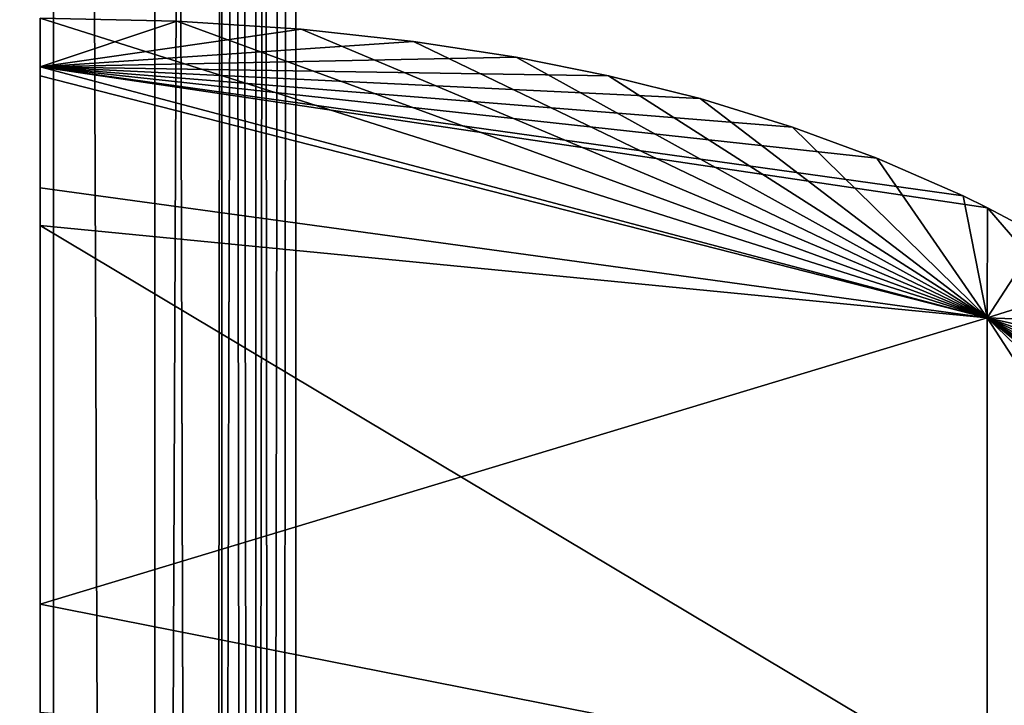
# Model space of a CAD drawing. Header units: millimetres. Extents: x -62 to 48, y -119 to 123.
# Tile 147 of 194: x 22.045 to 23.201, y 78.584 to 79.389. Entities that reach past the tile are written whole.
import ezdxf

# ---------------------------------------------------------------- set-up
doc = ezdxf.new("R2010")
doc.units = ezdxf.units.MM
doc.header["$LTSCALE"] = 52.148148
for name, color, linetype in [('100', 7, 'CONTINUOUS'), ('102', 7, 'CONTINUOUS'), ('424', 7, 'CONTINUOUS'), ('428', 7, 'CONTINUOUS'), ('433', 7, 'CONTINUOUS'), ('437', 7, 'CONTINUOUS'), ('453', 7, 'CONTINUOUS'), ('454', 7, 'CONTINUOUS'), ('460', 7, 'CONTINUOUS'), ('624', 7, 'CONTINUOUS'), ('625', 7, 'CONTINUOUS'), ('626', 7, 'CONTINUOUS'), ('630', 7, 'CONTINUOUS'), ('631', 7, 'CONTINUOUS'), ('632', 7, 'CONTINUOUS'), ('636', 7, 'CONTINUOUS'), ('637', 7, 'CONTINUOUS'), ('638', 7, 'CONTINUOUS'), ('642', 7, 'CONTINUOUS'), ('643', 7, 'CONTINUOUS'), ('644', 7, 'CONTINUOUS'), ('89', 7, 'CONTINUOUS'), ('91', 7, 'CONTINUOUS')]:
    doc.layers.add(name, color=color, linetype=linetype)

msp = doc.modelspace()

# ---------------------------------------------------------------- linework, layer by layer
at = {"layer": '100', "color": 7, "linetype": 'Continuous', "true_color": 0xf5f5f5}
for points in [[(29.8797, 115.9911, 28.7281), (29.8797, 5.8096, 28.7281), (-29.332, 113.9234, 26.6604), (29.8797, 115.9911, 28.7281)], [(-29.332, 113.9234, 26.6604), (29.8797, 5.8096, 28.7281), (-25.6147, 89.4303, 26.7902), (-29.332, 113.9234, 26.6604)], [(-25.6147, 89.4303, 26.7902), (29.8797, 5.8096, 28.7281), (-25.4492, 89.0165, 26.796), (-25.6147, 89.4303, 26.7902)], [(-25.4492, 89.0165, 26.796), (29.8797, 5.8096, 28.7281), (-25.4492, 88.3359, 26.796), (-25.4492, 89.0165, 26.796)], [(-25.4492, 88.3359, 26.796), (29.8797, 5.8096, 28.7281), (-25.6132, 87.9237, 26.7903), (-25.4492, 88.3359, 26.796)], [(-25.6132, 87.9237, 26.7903), (29.8797, 5.8096, 28.7281), (-26.0178, 87.7367, 26.7762), (-25.6132, 87.9237, 26.7903)], [(-26.0178, 87.7367, 26.7762), (29.8797, 5.8096, 28.7281), (-29.332, 87.563, 26.6604), (-26.0178, 87.7367, 26.7762)], [(-29.332, 87.563, 26.6604), (29.8797, 5.8096, 28.7281), (-25.7863, 62.859, 26.7842), (-29.332, 87.563, 26.6604)]]:
    msp.add_3dface(points, dxfattribs=at)
at = {"layer": '102', "color": 7, "linetype": 'Continuous', "true_color": 0xf5f5f5}
for points in [[(-29.332, 35.437, -27.1839), (-26.0178, 35.2633, -27.2997), (29.8797, 115.9911, -29.2516), (-29.332, 35.437, -27.1839)], [(-29.332, 63.3166, -27.1839), (-26.0178, 62.9523, -27.2997), (29.8797, 115.9911, -29.2516), (-29.332, 63.3166, -27.1839)], [(29.8797, 115.9911, -29.2516), (-25.6147, 33.5697, -27.3137), (-29.332, 8.9642, -27.1839), (29.8797, 115.9911, -29.2516)], [(-25.6147, 87.9221, -27.3137), (-29.332, 63.3166, -27.1839), (29.8797, 115.9911, -29.2516), (-25.6147, 87.9221, -27.3137)], [(-26.0178, 8.6, -27.2997), (29.8797, 115.9911, -29.2516), (-29.332, 8.9642, -27.1839), (-26.0178, 8.6, -27.2997)], [(-25.7863, 60.141, -27.3077), (-29.332, 35.437, -27.1839), (29.8797, 115.9911, -29.2516), (-25.7863, 60.141, -27.3077)], [(-26.0178, 35.2633, -27.2997), (-25.6132, 35.0763, -27.3138), (29.8797, 115.9911, -29.2516), (-26.0178, 35.2633, -27.2997)], [(-26.0178, 62.9523, -27.2997), (-25.7846, 62.8577, -27.3078), (29.8797, 115.9911, -29.2516), (-26.0178, 62.9523, -27.2997)], [(-25.7867, 8.5069, -27.3077), (29.8797, 115.9911, -29.2516), (-26.0178, 8.6, -27.2997), (-25.7867, 8.5069, -27.3077)], [(-25.5608, 8.2271, -27.3156), (29.8797, 115.9911, -29.2516), (-25.7867, 8.5069, -27.3077), (-25.5608, 8.2271, -27.3156)], [(-25.5552, 60.4321, -27.3158), (-25.7863, 60.141, -27.3077), (29.8797, 115.9911, -29.2516), (-25.5552, 60.4321, -27.3158)], [(-25.7846, 62.8577, -27.3078), (-25.5575, 62.5726, -27.3157), (29.8797, 115.9911, -29.2516), (-25.7846, 62.8577, -27.3078)], [(-25.4492, 33.9835, -27.3195), (-25.6147, 33.5697, -27.3137), (29.8797, 115.9911, -29.2516), (-25.4492, 33.9835, -27.3195)], [(-25.6132, 35.0763, -27.3138), (-25.4492, 34.6641, -27.3195), (29.8797, 115.9911, -29.2516), (-25.6132, 35.0763, -27.3138)], [(-25.4493, 7.7418, -27.3195), (29.8797, 115.9911, -29.2516), (-25.5608, 8.2271, -27.3156), (-25.4493, 7.7418, -27.3195)], [(-25.5575, 62.5726, -27.3157), (-25.4492, 62.0798, -27.3195), (29.8797, 115.9911, -29.2516), (-25.5575, 62.5726, -27.3157)], [(-25.4492, 60.9202, -27.3195), (-25.5552, 60.4321, -27.3158), (29.8797, 115.9911, -29.2516), (-25.4492, 60.9202, -27.3195)], [(29.8797, 5.8096, -29.2516), (29.8797, 115.9911, -29.2516), (-25.4493, 7.7418, -27.3195), (29.8797, 5.8096, -29.2516)], [(-25.4492, 62.0798, -27.3195), (-25.4492, 60.9202, -27.3195), (29.8797, 115.9911, -29.2516), (-25.4492, 62.0798, -27.3195)], [(-25.4492, 34.6641, -27.3195), (-25.4492, 33.9835, -27.3195), (29.8797, 115.9911, -29.2516), (-25.4492, 34.6641, -27.3195)]]:
    msp.add_3dface(points, dxfattribs=at)
at = {"layer": '424', "color": 250, "linetype": 'Continuous', "true_color": 0x1c1c1c}
for points in [[(20.1692, 43.557, -25.0048), (20.1692, 92.443, -25.0048), (22.0849, 43.557, -24.9044), (20.1692, 43.557, -25.0048)], [(20.1692, 92.443, -25.0048), (22.0849, 92.443, -24.9044), (22.0849, 43.557, -24.9044), (20.1692, 92.443, -25.0048)]]:
    msp.add_3dface(points, dxfattribs=at)
at = {"layer": '428', "color": 250, "linetype": 'Continuous', "true_color": 0x1c1c1c}
for points in [[(22.0849, 92.443, 24.3809), (20.1692, 92.443, 24.4812), (20.1692, 44.8115, 24.4812), (22.0849, 92.443, 24.3809)], [(22.0849, 44.8115, 24.3809), (22.0849, 92.443, 24.3809), (20.1692, 44.8115, 24.4812), (22.0849, 44.8115, 24.3809)]]:
    msp.add_3dface(points, dxfattribs=at)
at = {"layer": '433', "color": 250, "linetype": 'Continuous', "true_color": 0x1c1c1c}
for points in [[(22.0849, 43.557, -24.9044), (22.0849, 92.443, -24.9044), (22.281, 92.4255, -24.8173), (22.0849, 43.557, -24.9044)], [(22.0849, 43.557, -24.9044), (22.281, 92.4255, -24.8173), (22.2867, 43.5765, -24.8115), (22.0849, 43.557, -24.9044)], [(22.281, 92.4255, -24.8173), (22.3447, 92.3909, -24.7237), (22.2867, 43.5765, -24.8115), (22.281, 92.4255, -24.8173)], [(22.3447, 92.3909, -24.7237), (22.3692, 92.343, -24.6048), (22.2867, 43.5765, -24.8115), (22.3447, 92.3909, -24.7237)], [(22.3692, 92.343, -24.6048), (22.3692, 43.657, -24.6048), (22.2867, 43.5765, -24.8115), (22.3692, 92.343, -24.6048)]]:
    msp.add_3dface(points, dxfattribs=at)
at = {"layer": '437', "color": 250, "linetype": 'Continuous', "true_color": 0x1c1c1c}
for points in [[(22.0849, 92.443, 24.3809), (22.0849, 44.8115, 24.3809), (22.2605, 44.8157, 24.3124), (22.0849, 92.443, 24.3809)], [(22.2867, 92.4235, 24.288), (22.0849, 92.443, 24.3809), (22.2605, 44.8157, 24.3124), (22.2867, 92.4235, 24.288)], [(22.3401, 44.8311, 24.2102), (22.2867, 92.4235, 24.288), (22.2605, 44.8157, 24.3124), (22.3401, 44.8311, 24.2102)], [(22.3692, 92.343, 24.0813), (22.2867, 92.4235, 24.288), (22.3692, 44.8529, 24.0813), (22.3692, 92.343, 24.0813)], [(22.3692, 44.8529, 24.0813), (22.2867, 92.4235, 24.288), (22.3401, 44.8311, 24.2102), (22.3692, 44.8529, 24.0813)]]:
    msp.add_3dface(points, dxfattribs=at)
at = {"layer": '453', "color": 250, "linetype": 'Continuous', "true_color": 0x1c1c1c}
for points in [[(22.3225, 91.443, 23.6968), (22.204, 45.2257, 23.6284), (22.204, 91.443, 23.6284), (22.3225, 91.443, 23.6968)], [(22.3225, 45.2257, 23.6968), (22.204, 45.2257, 23.6284), (22.3225, 91.443, 23.6968), (22.3225, 45.2257, 23.6968)], [(22.3692, 91.443, 23.8254), (22.3225, 45.2257, 23.6968), (22.3225, 91.443, 23.6968), (22.3692, 91.443, 23.8254)], [(22.3692, 45.2257, 23.8254), (22.3225, 45.2257, 23.6968), (22.3692, 91.443, 23.8254), (22.3692, 45.2257, 23.8254)]]:
    msp.add_3dface(points, dxfattribs=at)
at = {"layer": '454', "color": 250, "linetype": 'Continuous', "true_color": 0x1c1c1c}
for points in [[(22.3225, 44.557, -24.2203), (22.204, 91.443, -24.1519), (22.204, 44.557, -24.1519), (22.3225, 44.557, -24.2203)], [(22.3225, 91.443, -24.2203), (22.204, 91.443, -24.1519), (22.3225, 44.557, -24.2203), (22.3225, 91.443, -24.2203)], [(22.3692, 44.557, -24.3489), (22.3225, 91.443, -24.2203), (22.3225, 44.557, -24.2203), (22.3692, 44.557, -24.3489)], [(22.3692, 91.443, -24.3489), (22.3225, 91.443, -24.2203), (22.3692, 44.557, -24.3489), (22.3692, 91.443, -24.3489)]]:
    msp.add_3dface(points, dxfattribs=at)
at = {"layer": '460', "color": 250, "linetype": 'Continuous', "true_color": 0x1c1c1c}
for points in [[(22.3692, 92.343, 24.0813), (22.3692, 44.8529, 24.0813), (22.3692, 91.443, 23.8254), (22.3692, 92.343, 24.0813)], [(22.3692, 43.657, -24.6048), (22.3692, 92.343, -24.6048), (22.3692, 44.557, -24.3489), (22.3692, 43.657, -24.6048)], [(22.3692, 92.343, -24.6048), (22.3692, 91.443, -24.3489), (22.3692, 44.557, -24.3489), (22.3692, 92.343, -24.6048)], [(22.3692, 44.8529, 24.0813), (22.3692, 45.2257, 23.8254), (22.3692, 91.443, 23.8254), (22.3692, 44.8529, 24.0813)]]:
    msp.add_3dface(points, dxfattribs=at)
at = {"layer": '624', "color": 250, "linetype": 'Continuous', "true_color": 0x1c1c1c}
for points in [[(22.0692, 79.3902, -20.7591), (23.1804, 79.0386, -21.8466), (22.0692, 79.3226, -21.5919), (22.0692, 79.3902, -20.7591)], [(22.2297, 79.3868, -20.7591), (23.1804, 79.0386, -21.8466), (22.0692, 79.3902, -20.7591), (22.2297, 79.3868, -20.7591)], [(22.3756, 79.3775, -20.7591), (23.1804, 79.0386, -21.8466), (22.2297, 79.3868, -20.7591), (22.3756, 79.3775, -20.7591)], [(22.5075, 79.3631, -20.7591), (23.1804, 79.0386, -21.8466), (22.3756, 79.3775, -20.7591), (22.5075, 79.3631, -20.7591)], [(22.6278, 79.3446, -20.7591), (23.1804, 79.0386, -21.8466), (22.5075, 79.3631, -20.7591), (22.6278, 79.3446, -20.7591)], [(22.7363, 79.3228, -20.7591), (23.1804, 79.0386, -21.8466), (22.6278, 79.3446, -20.7591), (22.7363, 79.3228, -20.7591)], [(22.0692, 79.3226, -21.5919), (23.1804, 79.0386, -21.8466), (22.0692, 79.1469, -22.2244), (22.0692, 79.3226, -21.5919)], [(22.8436, 79.2959, -20.7591), (23.1804, 79.0386, -21.8466), (22.7363, 79.3228, -20.7591), (22.8436, 79.2959, -20.7591)], [(22.9522, 79.2625, -20.7591), (23.1804, 79.0386, -21.8466), (22.8436, 79.2959, -20.7591), (22.9522, 79.2625, -20.7591)], [(23.051, 79.2261, -20.7591), (23.1804, 79.0386, -21.8466), (22.9522, 79.2625, -20.7591), (23.051, 79.2261, -20.7591)], [(23.1521, 79.1817, -20.7591), (23.1804, 79.0386, -21.8466), (23.051, 79.2261, -20.7591), (23.1521, 79.1817, -20.7591)], [(23.181, 79.1676, -20.7591), (23.1804, 79.0386, -21.8466), (23.1521, 79.1817, -20.7591), (23.181, 79.1676, -20.7591)], [(23.1804, 79.0386, -21.8466), (23.181, 79.1676, -20.7591), (23.8475, 78.3944, -21.6714), (23.1804, 79.0386, -21.8466)], [(23.8475, 78.3944, -21.6714), (23.181, 79.1676, -20.7591), (23.2432, 79.1348, -20.7591), (23.8475, 78.3944, -21.6714)], [(23.1804, 79.0386, -21.8466), (23.1804, 78.483, -22.8521), (22.0692, 79.1469, -22.2244), (23.1804, 79.0386, -21.8466)], [(22.0692, 79.1469, -22.2244), (23.1804, 78.483, -22.8521), (22.0692, 78.5754, -23.0712), (22.0692, 79.1469, -22.2244)], [(23.8475, 78.011, -22.38), (23.1804, 79.0386, -21.8466), (23.8475, 78.3944, -21.6714), (23.8475, 78.011, -22.38)], [(23.1804, 78.483, -22.8521), (23.1804, 79.0386, -21.8466), (23.8475, 78.011, -22.38), (23.1804, 78.483, -22.8521)]]:
    msp.add_3dface(points, dxfattribs=at)
at = {"layer": '625', "color": 250, "linetype": 'Continuous', "true_color": 0x1c1c1c}
for points in [[(22.2297, 79.3868, -17.2644), (22.0692, 79.3902, -20.7591), (22.0692, 79.3902, -17.2644), (22.2297, 79.3868, -17.2644)], [(22.2297, 79.3868, -20.7591), (22.0692, 79.3902, -20.7591), (22.2297, 79.3868, -17.2644), (22.2297, 79.3868, -20.7591)], [(22.3756, 79.3775, -17.2644), (22.2297, 79.3868, -20.7591), (22.2297, 79.3868, -17.2644), (22.3756, 79.3775, -17.2644)], [(22.3756, 79.3775, -20.7591), (22.2297, 79.3868, -20.7591), (22.3756, 79.3775, -17.2644), (22.3756, 79.3775, -20.7591)], [(22.5075, 79.3631, -17.2644), (22.3756, 79.3775, -20.7591), (22.3756, 79.3775, -17.2644), (22.5075, 79.3631, -17.2644)], [(22.5075, 79.3631, -20.7591), (22.3756, 79.3775, -20.7591), (22.5075, 79.3631, -17.2644), (22.5075, 79.3631, -20.7591)], [(22.6278, 79.3446, -17.2644), (22.5075, 79.3631, -20.7591), (22.5075, 79.3631, -17.2644), (22.6278, 79.3446, -17.2644)], [(22.6278, 79.3446, -20.7591), (22.5075, 79.3631, -20.7591), (22.6278, 79.3446, -17.2644), (22.6278, 79.3446, -20.7591)], [(22.7363, 79.3228, -20.7591), (22.6278, 79.3446, -20.7591), (22.7363, 79.3228, -17.2644), (22.7363, 79.3228, -20.7591)], [(22.7363, 79.3228, -17.2644), (22.6278, 79.3446, -20.7591), (22.6278, 79.3446, -17.2644), (22.7363, 79.3228, -17.2644)], [(22.8436, 79.2959, -20.7591), (22.7363, 79.3228, -20.7591), (22.8436, 79.2959, -17.2644), (22.8436, 79.2959, -20.7591)], [(22.8436, 79.2959, -17.2644), (22.7363, 79.3228, -20.7591), (22.7363, 79.3228, -17.2644), (22.8436, 79.2959, -17.2644)], [(22.9522, 79.2625, -17.2644), (22.8436, 79.2959, -20.7591), (22.8436, 79.2959, -17.2644), (22.9522, 79.2625, -17.2644)], [(22.9522, 79.2625, -20.7591), (22.8436, 79.2959, -20.7591), (22.9522, 79.2625, -17.2644), (22.9522, 79.2625, -20.7591)], [(23.051, 79.2261, -17.2644), (22.9522, 79.2625, -20.7591), (22.9522, 79.2625, -17.2644), (23.051, 79.2261, -17.2644)], [(23.051, 79.2261, -20.7591), (22.9522, 79.2625, -20.7591), (23.051, 79.2261, -17.2644), (23.051, 79.2261, -20.7591)], [(23.1521, 79.1817, -17.2644), (23.051, 79.2261, -20.7591), (23.051, 79.2261, -17.2644), (23.1521, 79.1817, -17.2644)], [(23.1521, 79.1817, -20.7591), (23.051, 79.2261, -20.7591), (23.1521, 79.1817, -17.2644), (23.1521, 79.1817, -20.7591)], [(23.181, 79.1676, -17.2644), (23.1521, 79.1817, -20.7591), (23.1521, 79.1817, -17.2644), (23.181, 79.1676, -17.2644)], [(23.181, 79.1676, -20.7591), (23.1521, 79.1817, -20.7591), (23.181, 79.1676, -17.2644), (23.181, 79.1676, -20.7591)], [(23.2432, 79.1348, -17.2644), (23.181, 79.1676, -20.7591), (23.181, 79.1676, -17.2644), (23.2432, 79.1348, -17.2644)], [(23.2432, 79.1348, -20.7591), (23.181, 79.1676, -20.7591), (23.2432, 79.1348, -17.2644), (23.2432, 79.1348, -20.7591)]]:
    msp.add_3dface(points, dxfattribs=at)
at = {"layer": '626', "color": 250, "linetype": 'Continuous', "true_color": 0x1c1c1c}
for points in [[(22.2297, 79.3868, -17.2644), (22.0692, 79.3902, -17.2644), (22.0692, 79.3331, -16.4938), (22.2297, 79.3868, -17.2644)], [(22.3756, 79.3775, -17.2644), (22.2297, 79.3868, -17.2644), (22.0692, 79.3331, -16.4938), (22.3756, 79.3775, -17.2644)], [(22.5075, 79.3631, -17.2644), (22.3756, 79.3775, -17.2644), (22.0692, 79.3331, -16.4938), (22.5075, 79.3631, -17.2644)], [(22.6278, 79.3446, -17.2644), (22.5075, 79.3631, -17.2644), (22.0692, 79.3331, -16.4938), (22.6278, 79.3446, -17.2644)], [(22.7363, 79.3228, -17.2644), (22.6278, 79.3446, -17.2644), (22.0692, 79.3331, -16.4938), (22.7363, 79.3228, -17.2644)], [(22.9522, 79.2625, -17.2644), (22.8436, 79.2959, -17.2644), (22.0692, 79.3331, -16.4938), (22.9522, 79.2625, -17.2644)], [(23.051, 79.2261, -17.2644), (22.9522, 79.2625, -17.2644), (22.0692, 79.3331, -16.4938), (23.051, 79.2261, -17.2644)], [(23.181, 79.1676, -17.2644), (23.1521, 79.1817, -17.2644), (22.0692, 79.3331, -16.4938), (23.181, 79.1676, -17.2644)], [(23.1804, 79.0387, -16.1772), (23.181, 79.1676, -17.2644), (22.0692, 79.3331, -16.4938), (23.1804, 79.0387, -16.1772)], [(23.1521, 79.1817, -17.2644), (23.051, 79.2261, -17.2644), (22.0692, 79.3331, -16.4938), (23.1521, 79.1817, -17.2644)], [(22.8436, 79.2959, -17.2644), (22.7363, 79.3228, -17.2644), (22.0692, 79.3331, -16.4938), (22.8436, 79.2959, -17.2644)], [(22.0692, 79.191, -15.9175), (23.1804, 79.0387, -16.1772), (22.0692, 79.3331, -16.4938), (22.0692, 79.191, -15.9175)], [(22.0692, 78.7023, -15.0792), (23.1804, 79.0387, -16.1772), (22.0692, 79.191, -15.9175), (22.0692, 78.7023, -15.0792)], [(23.2432, 79.1348, -17.2644), (23.181, 79.1676, -17.2644), (23.1804, 79.0387, -16.1772), (23.2432, 79.1348, -17.2644)], [(23.327, 79.0847, -17.2644), (23.2432, 79.1348, -17.2644), (23.1804, 79.0387, -16.1772), (23.327, 79.0847, -17.2644)], [(23.4068, 79.0298, -17.2644), (23.327, 79.0847, -17.2644), (23.1804, 79.0387, -16.1772), (23.4068, 79.0298, -17.2644)], [(23.1804, 78.4831, -15.1716), (23.1804, 79.0387, -16.1772), (22.0692, 78.7023, -15.0792), (23.1804, 78.4831, -15.1716)], [(23.7435, 78.6787, -17.2644), (23.6809, 78.7645, -17.2644), (23.1804, 79.0387, -16.1772), (23.7435, 78.6787, -17.2644)], [(23.798, 78.5921, -17.2644), (23.7435, 78.6787, -17.2644), (23.1804, 79.0387, -16.1772), (23.798, 78.5921, -17.2644)], [(23.848, 78.4993, -17.2644), (23.1804, 79.0387, -16.1772), (23.8475, 78.3945, -16.3523), (23.848, 78.4993, -17.2644)], [(23.848, 78.4993, -17.2644), (23.798, 78.5921, -17.2644), (23.1804, 79.0387, -16.1772), (23.848, 78.4993, -17.2644)], [(23.6809, 78.7645, -17.2644), (23.6127, 78.8448, -17.2644), (23.1804, 79.0387, -16.1772), (23.6809, 78.7645, -17.2644)], [(23.6127, 78.8448, -17.2644), (23.5494, 78.9096, -17.2644), (23.1804, 79.0387, -16.1772), (23.6127, 78.8448, -17.2644)], [(23.5494, 78.9096, -17.2644), (23.4809, 78.9713, -17.2644), (23.1804, 79.0387, -16.1772), (23.5494, 78.9096, -17.2644)], [(23.4809, 78.9713, -17.2644), (23.4068, 79.0298, -17.2644), (23.1804, 79.0387, -16.1772), (23.4809, 78.9713, -17.2644)], [(23.1804, 79.0387, -16.1772), (23.1804, 78.4831, -15.1716), (23.8475, 78.3945, -16.3523), (23.1804, 79.0387, -16.1772)], [(22.0692, 77.8555, -14.5077), (23.1804, 78.4831, -15.1716), (22.0692, 78.7023, -15.0792), (22.0692, 77.8555, -14.5077)]]:
    msp.add_3dface(points, dxfattribs=at)
at = {"layer": '630', "color": 250, "linetype": 'Continuous', "true_color": 0x1c1c1c}
for points in [[(22.2297, 79.3868, -8.2591), (23.1804, 79.0386, -9.3466), (22.0692, 79.3902, -8.2591), (22.2297, 79.3868, -8.2591)], [(22.0692, 79.3902, -8.2591), (23.1804, 79.0386, -9.3466), (22.0692, 79.3226, -9.0919), (22.0692, 79.3902, -8.2591)], [(22.3756, 79.3775, -8.2591), (23.1804, 79.0386, -9.3466), (22.2297, 79.3868, -8.2591), (22.3756, 79.3775, -8.2591)], [(22.5075, 79.3631, -8.2591), (23.1804, 79.0386, -9.3466), (22.3756, 79.3775, -8.2591), (22.5075, 79.3631, -8.2591)], [(22.6278, 79.3446, -8.2591), (23.1804, 79.0386, -9.3466), (22.5075, 79.3631, -8.2591), (22.6278, 79.3446, -8.2591)], [(22.7363, 79.3228, -8.2591), (23.1804, 79.0386, -9.3466), (22.6278, 79.3446, -8.2591), (22.7363, 79.3228, -8.2591)], [(22.0692, 79.3226, -9.0919), (23.1804, 79.0386, -9.3466), (22.0692, 79.1469, -9.7244), (22.0692, 79.3226, -9.0919)], [(22.8436, 79.2959, -8.2591), (23.1804, 79.0386, -9.3466), (22.7363, 79.3228, -8.2591), (22.8436, 79.2959, -8.2591)], [(22.9522, 79.2625, -8.2591), (23.1804, 79.0386, -9.3466), (22.8436, 79.2959, -8.2591), (22.9522, 79.2625, -8.2591)], [(23.051, 79.2261, -8.2591), (23.1804, 79.0386, -9.3466), (22.9522, 79.2625, -8.2591), (23.051, 79.2261, -8.2591)], [(23.1521, 79.1817, -8.2591), (23.1804, 79.0386, -9.3466), (23.051, 79.2261, -8.2591), (23.1521, 79.1817, -8.2591)], [(23.181, 79.1676, -8.2591), (23.1804, 79.0386, -9.3466), (23.1521, 79.1817, -8.2591), (23.181, 79.1676, -8.2591)], [(23.1804, 79.0386, -9.3466), (23.181, 79.1676, -8.2591), (23.8475, 78.3944, -9.1714), (23.1804, 79.0386, -9.3466)], [(23.8475, 78.3944, -9.1714), (23.181, 79.1676, -8.2591), (23.2432, 79.1348, -8.2591), (23.8475, 78.3944, -9.1714)], [(23.1804, 79.0386, -9.3466), (23.1804, 78.483, -10.3521), (22.0692, 79.1469, -9.7244), (23.1804, 79.0386, -9.3466)], [(22.0692, 79.1469, -9.7244), (23.1804, 78.483, -10.3521), (22.0692, 78.5754, -10.5712), (22.0692, 79.1469, -9.7244)], [(23.1804, 78.483, -10.3521), (23.1804, 79.0386, -9.3466), (23.8475, 78.011, -9.88), (23.1804, 78.483, -10.3521)], [(23.8475, 78.011, -9.88), (23.1804, 79.0386, -9.3466), (23.8475, 78.3944, -9.1714), (23.8475, 78.011, -9.88)]]:
    msp.add_3dface(points, dxfattribs=at)
at = {"layer": '631', "color": 250, "linetype": 'Continuous', "true_color": 0x1c1c1c}
for points in [[(22.2297, 79.3868, -8.2591), (22.0692, 79.3902, -8.2591), (22.2297, 79.3868, -4.7644), (22.2297, 79.3868, -8.2591)], [(22.2297, 79.3868, -4.7644), (22.0692, 79.3902, -8.2591), (22.0692, 79.3902, -4.7644), (22.2297, 79.3868, -4.7644)], [(22.3756, 79.3775, -8.2591), (22.2297, 79.3868, -8.2591), (22.3756, 79.3775, -4.7644), (22.3756, 79.3775, -8.2591)], [(22.3756, 79.3775, -4.7644), (22.2297, 79.3868, -8.2591), (22.2297, 79.3868, -4.7644), (22.3756, 79.3775, -4.7644)], [(22.5075, 79.3631, -4.7644), (22.3756, 79.3775, -8.2591), (22.3756, 79.3775, -4.7644), (22.5075, 79.3631, -4.7644)], [(22.5075, 79.3631, -8.2591), (22.3756, 79.3775, -8.2591), (22.5075, 79.3631, -4.7644), (22.5075, 79.3631, -8.2591)], [(22.6278, 79.3446, -8.2591), (22.5075, 79.3631, -8.2591), (22.6278, 79.3446, -4.7644), (22.6278, 79.3446, -8.2591)], [(22.6278, 79.3446, -4.7644), (22.5075, 79.3631, -8.2591), (22.5075, 79.3631, -4.7644), (22.6278, 79.3446, -4.7644)], [(22.7363, 79.3228, -4.7644), (22.6278, 79.3446, -8.2591), (22.6278, 79.3446, -4.7644), (22.7363, 79.3228, -4.7644)], [(22.7363, 79.3228, -8.2591), (22.6278, 79.3446, -8.2591), (22.7363, 79.3228, -4.7644), (22.7363, 79.3228, -8.2591)], [(22.8436, 79.2959, -4.7644), (22.7363, 79.3228, -8.2591), (22.7363, 79.3228, -4.7644), (22.8436, 79.2959, -4.7644)], [(22.8436, 79.2959, -8.2591), (22.7363, 79.3228, -8.2591), (22.8436, 79.2959, -4.7644), (22.8436, 79.2959, -8.2591)], [(22.9522, 79.2625, -4.7644), (22.8436, 79.2959, -8.2591), (22.8436, 79.2959, -4.7644), (22.9522, 79.2625, -4.7644)], [(22.9522, 79.2625, -8.2591), (22.8436, 79.2959, -8.2591), (22.9522, 79.2625, -4.7644), (22.9522, 79.2625, -8.2591)], [(23.051, 79.2261, -4.7644), (22.9522, 79.2625, -8.2591), (22.9522, 79.2625, -4.7644), (23.051, 79.2261, -4.7644)], [(23.051, 79.2261, -8.2591), (22.9522, 79.2625, -8.2591), (23.051, 79.2261, -4.7644), (23.051, 79.2261, -8.2591)], [(23.1521, 79.1817, -8.2591), (23.051, 79.2261, -8.2591), (23.1521, 79.1817, -4.7644), (23.1521, 79.1817, -8.2591)], [(23.1521, 79.1817, -4.7644), (23.051, 79.2261, -8.2591), (23.051, 79.2261, -4.7644), (23.1521, 79.1817, -4.7644)], [(23.181, 79.1676, -8.2591), (23.1521, 79.1817, -8.2591), (23.181, 79.1676, -4.7644), (23.181, 79.1676, -8.2591)], [(23.181, 79.1676, -4.7644), (23.1521, 79.1817, -8.2591), (23.1521, 79.1817, -4.7644), (23.181, 79.1676, -4.7644)], [(23.2432, 79.1348, -4.7644), (23.181, 79.1676, -8.2591), (23.181, 79.1676, -4.7644), (23.2432, 79.1348, -4.7644)], [(23.2432, 79.1348, -8.2591), (23.181, 79.1676, -8.2591), (23.2432, 79.1348, -4.7644), (23.2432, 79.1348, -8.2591)]]:
    msp.add_3dface(points, dxfattribs=at)
at = {"layer": '632', "color": 250, "linetype": 'Continuous', "true_color": 0x1c1c1c}
for points in [[(22.2297, 79.3868, -4.7644), (22.0692, 79.3902, -4.7644), (22.0692, 79.3331, -3.9938), (22.2297, 79.3868, -4.7644)], [(22.3756, 79.3775, -4.7644), (22.2297, 79.3868, -4.7644), (22.0692, 79.3331, -3.9938), (22.3756, 79.3775, -4.7644)], [(22.5075, 79.3631, -4.7644), (22.3756, 79.3775, -4.7644), (22.0692, 79.3331, -3.9938), (22.5075, 79.3631, -4.7644)], [(22.6278, 79.3446, -4.7644), (22.5075, 79.3631, -4.7644), (22.0692, 79.3331, -3.9938), (22.6278, 79.3446, -4.7644)], [(22.7363, 79.3228, -4.7644), (22.6278, 79.3446, -4.7644), (22.0692, 79.3331, -3.9938), (22.7363, 79.3228, -4.7644)], [(23.181, 79.1676, -4.7644), (23.1521, 79.1817, -4.7644), (22.0692, 79.3331, -3.9938), (23.181, 79.1676, -4.7644)], [(23.1804, 79.0387, -3.6772), (23.181, 79.1676, -4.7644), (22.0692, 79.3331, -3.9938), (23.1804, 79.0387, -3.6772)], [(23.1521, 79.1817, -4.7644), (23.051, 79.2261, -4.7644), (22.0692, 79.3331, -3.9938), (23.1521, 79.1817, -4.7644)], [(23.051, 79.2261, -4.7644), (22.9522, 79.2625, -4.7644), (22.0692, 79.3331, -3.9938), (23.051, 79.2261, -4.7644)], [(22.8436, 79.2959, -4.7644), (22.7363, 79.3228, -4.7644), (22.0692, 79.3331, -3.9938), (22.8436, 79.2959, -4.7644)], [(22.9522, 79.2625, -4.7644), (22.8436, 79.2959, -4.7644), (22.0692, 79.3331, -3.9938), (22.9522, 79.2625, -4.7644)], [(22.0692, 79.191, -3.4175), (23.1804, 79.0387, -3.6772), (22.0692, 79.3331, -3.9938), (22.0692, 79.191, -3.4175)], [(22.0692, 78.7023, -2.5792), (23.1804, 79.0387, -3.6772), (22.0692, 79.191, -3.4175), (22.0692, 78.7023, -2.5792)], [(23.2432, 79.1348, -4.7644), (23.181, 79.1676, -4.7644), (23.1804, 79.0387, -3.6772), (23.2432, 79.1348, -4.7644)], [(23.327, 79.0847, -4.7644), (23.2432, 79.1348, -4.7644), (23.1804, 79.0387, -3.6772), (23.327, 79.0847, -4.7644)], [(23.4068, 79.0298, -4.7644), (23.327, 79.0847, -4.7644), (23.1804, 79.0387, -3.6772), (23.4068, 79.0298, -4.7644)], [(23.1804, 78.4831, -2.6716), (23.1804, 79.0387, -3.6772), (22.0692, 78.7023, -2.5792), (23.1804, 78.4831, -2.6716)], [(23.6809, 78.7645, -4.7644), (23.6127, 78.8448, -4.7644), (23.1804, 79.0387, -3.6772), (23.6809, 78.7645, -4.7644)], [(23.6127, 78.8448, -4.7644), (23.5494, 78.9096, -4.7644), (23.1804, 79.0387, -3.6772), (23.6127, 78.8448, -4.7644)], [(23.5494, 78.9096, -4.7644), (23.4809, 78.9713, -4.7644), (23.1804, 79.0387, -3.6772), (23.5494, 78.9096, -4.7644)], [(23.4809, 78.9713, -4.7644), (23.4068, 79.0298, -4.7644), (23.1804, 79.0387, -3.6772), (23.4809, 78.9713, -4.7644)], [(23.7435, 78.6787, -4.7644), (23.6809, 78.7645, -4.7644), (23.1804, 79.0387, -3.6772), (23.7435, 78.6787, -4.7644)], [(23.798, 78.5921, -4.7644), (23.7435, 78.6787, -4.7644), (23.1804, 79.0387, -3.6772), (23.798, 78.5921, -4.7644)], [(23.848, 78.4993, -4.7644), (23.1804, 79.0387, -3.6772), (23.8475, 78.3945, -3.8523), (23.848, 78.4993, -4.7644)], [(23.848, 78.4993, -4.7644), (23.798, 78.5921, -4.7644), (23.1804, 79.0387, -3.6772), (23.848, 78.4993, -4.7644)], [(23.1804, 79.0387, -3.6772), (23.1804, 78.4831, -2.6716), (23.8475, 78.3945, -3.8523), (23.1804, 79.0387, -3.6772)], [(22.0692, 77.8555, -2.0077), (23.1804, 78.4831, -2.6716), (22.0692, 78.7023, -2.5792), (22.0692, 77.8555, -2.0077)]]:
    msp.add_3dface(points, dxfattribs=at)
at = {"layer": '636', "color": 250, "linetype": 'Continuous', "true_color": 0x1c1c1c}
for points in [[(22.0692, 79.3902, 4.2409), (23.1804, 79.0386, 3.1534), (22.0692, 79.3226, 3.4081), (22.0692, 79.3902, 4.2409)], [(22.2297, 79.3868, 4.2409), (23.1804, 79.0386, 3.1534), (22.0692, 79.3902, 4.2409), (22.2297, 79.3868, 4.2409)], [(22.3756, 79.3775, 4.2409), (23.1804, 79.0386, 3.1534), (22.2297, 79.3868, 4.2409), (22.3756, 79.3775, 4.2409)], [(22.5075, 79.3631, 4.2409), (23.1804, 79.0386, 3.1534), (22.3756, 79.3775, 4.2409), (22.5075, 79.3631, 4.2409)], [(22.6278, 79.3446, 4.2409), (23.1804, 79.0386, 3.1534), (22.5075, 79.3631, 4.2409), (22.6278, 79.3446, 4.2409)], [(22.7363, 79.3228, 4.2409), (23.1804, 79.0386, 3.1534), (22.6278, 79.3446, 4.2409), (22.7363, 79.3228, 4.2409)], [(22.0692, 79.3226, 3.4081), (23.1804, 79.0386, 3.1534), (22.0692, 79.1469, 2.7756), (22.0692, 79.3226, 3.4081)], [(22.8436, 79.2959, 4.2409), (23.1804, 79.0386, 3.1534), (22.7363, 79.3228, 4.2409), (22.8436, 79.2959, 4.2409)], [(22.9522, 79.2625, 4.2409), (23.1804, 79.0386, 3.1534), (22.8436, 79.2959, 4.2409), (22.9522, 79.2625, 4.2409)], [(23.051, 79.2261, 4.2409), (23.1804, 79.0386, 3.1534), (22.9522, 79.2625, 4.2409), (23.051, 79.2261, 4.2409)], [(23.1521, 79.1817, 4.2409), (23.1804, 79.0386, 3.1534), (23.051, 79.2261, 4.2409), (23.1521, 79.1817, 4.2409)], [(23.181, 79.1676, 4.2409), (23.1804, 79.0386, 3.1534), (23.1521, 79.1817, 4.2409), (23.181, 79.1676, 4.2409)], [(23.1804, 79.0386, 3.1534), (23.181, 79.1676, 4.2409), (23.8475, 78.3944, 3.3286), (23.1804, 79.0386, 3.1534)], [(23.8475, 78.3944, 3.3286), (23.181, 79.1676, 4.2409), (23.2432, 79.1348, 4.2409), (23.8475, 78.3944, 3.3286)], [(23.1804, 79.0386, 3.1534), (23.1804, 78.483, 2.1479), (22.0692, 79.1469, 2.7756), (23.1804, 79.0386, 3.1534)], [(22.0692, 79.1469, 2.7756), (23.1804, 78.483, 2.1479), (22.0692, 78.5754, 1.9288), (22.0692, 79.1469, 2.7756)], [(23.1804, 78.483, 2.1479), (23.1804, 79.0386, 3.1534), (23.8475, 78.011, 2.62), (23.1804, 78.483, 2.1479)], [(23.8475, 78.011, 2.62), (23.1804, 79.0386, 3.1534), (23.8475, 78.3944, 3.3286), (23.8475, 78.011, 2.62)]]:
    msp.add_3dface(points, dxfattribs=at)
at = {"layer": '637', "color": 250, "linetype": 'Continuous', "true_color": 0x1c1c1c}
for points in [[(22.2297, 79.3868, 7.7356), (22.0692, 79.3902, 4.2409), (22.0692, 79.3902, 7.7356), (22.2297, 79.3868, 7.7356)], [(22.2297, 79.3868, 4.2409), (22.0692, 79.3902, 4.2409), (22.2297, 79.3868, 7.7356), (22.2297, 79.3868, 4.2409)], [(22.3756, 79.3775, 7.7356), (22.2297, 79.3868, 4.2409), (22.2297, 79.3868, 7.7356), (22.3756, 79.3775, 7.7356)], [(22.3756, 79.3775, 4.2409), (22.2297, 79.3868, 4.2409), (22.3756, 79.3775, 7.7356), (22.3756, 79.3775, 4.2409)], [(22.5075, 79.3631, 7.7356), (22.3756, 79.3775, 4.2409), (22.3756, 79.3775, 7.7356), (22.5075, 79.3631, 7.7356)], [(22.5075, 79.3631, 4.2409), (22.3756, 79.3775, 4.2409), (22.5075, 79.3631, 7.7356), (22.5075, 79.3631, 4.2409)], [(22.6278, 79.3446, 4.2409), (22.5075, 79.3631, 4.2409), (22.6278, 79.3446, 7.7356), (22.6278, 79.3446, 4.2409)], [(22.6278, 79.3446, 7.7356), (22.5075, 79.3631, 4.2409), (22.5075, 79.3631, 7.7356), (22.6278, 79.3446, 7.7356)], [(22.7363, 79.3228, 4.2409), (22.6278, 79.3446, 4.2409), (22.7363, 79.3228, 7.7356), (22.7363, 79.3228, 4.2409)], [(22.7363, 79.3228, 7.7356), (22.6278, 79.3446, 4.2409), (22.6278, 79.3446, 7.7356), (22.7363, 79.3228, 7.7356)], [(22.8436, 79.2959, 7.7356), (22.7363, 79.3228, 4.2409), (22.7363, 79.3228, 7.7356), (22.8436, 79.2959, 7.7356)], [(22.8436, 79.2959, 4.2409), (22.7363, 79.3228, 4.2409), (22.8436, 79.2959, 7.7356), (22.8436, 79.2959, 4.2409)], [(22.9522, 79.2625, 4.2409), (22.8436, 79.2959, 4.2409), (22.9522, 79.2625, 7.7356), (22.9522, 79.2625, 4.2409)], [(22.9522, 79.2625, 7.7356), (22.8436, 79.2959, 4.2409), (22.8436, 79.2959, 7.7356), (22.9522, 79.2625, 7.7356)], [(23.051, 79.2261, 4.2409), (22.9522, 79.2625, 4.2409), (23.051, 79.2261, 7.7356), (23.051, 79.2261, 4.2409)], [(23.051, 79.2261, 7.7356), (22.9522, 79.2625, 4.2409), (22.9522, 79.2625, 7.7356), (23.051, 79.2261, 7.7356)], [(23.1521, 79.1817, 4.2409), (23.051, 79.2261, 4.2409), (23.1521, 79.1817, 7.7356), (23.1521, 79.1817, 4.2409)], [(23.1521, 79.1817, 7.7356), (23.051, 79.2261, 4.2409), (23.051, 79.2261, 7.7356), (23.1521, 79.1817, 7.7356)], [(23.181, 79.1676, 7.7356), (23.1521, 79.1817, 4.2409), (23.1521, 79.1817, 7.7356), (23.181, 79.1676, 7.7356)], [(23.181, 79.1676, 4.2409), (23.1521, 79.1817, 4.2409), (23.181, 79.1676, 7.7356), (23.181, 79.1676, 4.2409)], [(23.2432, 79.1348, 7.7356), (23.181, 79.1676, 4.2409), (23.181, 79.1676, 7.7356), (23.2432, 79.1348, 7.7356)], [(23.2432, 79.1348, 4.2409), (23.181, 79.1676, 4.2409), (23.2432, 79.1348, 7.7356), (23.2432, 79.1348, 4.2409)]]:
    msp.add_3dface(points, dxfattribs=at)
at = {"layer": '638', "color": 250, "linetype": 'Continuous', "true_color": 0x1c1c1c}
for points in [[(22.2297, 79.3868, 7.7356), (22.0692, 79.3902, 7.7356), (22.0692, 79.3331, 8.5062), (22.2297, 79.3868, 7.7356)], [(22.3756, 79.3775, 7.7356), (22.2297, 79.3868, 7.7356), (22.0692, 79.3331, 8.5062), (22.3756, 79.3775, 7.7356)], [(22.5075, 79.3631, 7.7356), (22.3756, 79.3775, 7.7356), (22.0692, 79.3331, 8.5062), (22.5075, 79.3631, 7.7356)], [(22.6278, 79.3446, 7.7356), (22.5075, 79.3631, 7.7356), (22.0692, 79.3331, 8.5062), (22.6278, 79.3446, 7.7356)], [(22.7363, 79.3228, 7.7356), (22.6278, 79.3446, 7.7356), (22.0692, 79.3331, 8.5062), (22.7363, 79.3228, 7.7356)], [(22.0692, 79.191, 9.0825), (23.1804, 79.0387, 8.8228), (22.0692, 79.3331, 8.5062), (22.0692, 79.191, 9.0825)], [(23.1804, 79.0387, 8.8228), (23.181, 79.1676, 7.7356), (22.0692, 79.3331, 8.5062), (23.1804, 79.0387, 8.8228)], [(23.1521, 79.1817, 7.7356), (23.051, 79.2261, 7.7356), (22.0692, 79.3331, 8.5062), (23.1521, 79.1817, 7.7356)], [(23.051, 79.2261, 7.7356), (22.9522, 79.2625, 7.7356), (22.0692, 79.3331, 8.5062), (23.051, 79.2261, 7.7356)], [(22.9522, 79.2625, 7.7356), (22.8436, 79.2959, 7.7356), (22.0692, 79.3331, 8.5062), (22.9522, 79.2625, 7.7356)], [(23.181, 79.1676, 7.7356), (23.1521, 79.1817, 7.7356), (22.0692, 79.3331, 8.5062), (23.181, 79.1676, 7.7356)], [(22.8436, 79.2959, 7.7356), (22.7363, 79.3228, 7.7356), (22.0692, 79.3331, 8.5062), (22.8436, 79.2959, 7.7356)], [(22.0692, 78.7023, 9.9208), (23.1804, 79.0387, 8.8228), (22.0692, 79.191, 9.0825), (22.0692, 78.7023, 9.9208)], [(23.2432, 79.1348, 7.7356), (23.181, 79.1676, 7.7356), (23.1804, 79.0387, 8.8228), (23.2432, 79.1348, 7.7356)], [(23.327, 79.0847, 7.7356), (23.2432, 79.1348, 7.7356), (23.1804, 79.0387, 8.8228), (23.327, 79.0847, 7.7356)], [(23.4068, 79.0298, 7.7356), (23.327, 79.0847, 7.7356), (23.1804, 79.0387, 8.8228), (23.4068, 79.0298, 7.7356)], [(23.1804, 78.4831, 9.8284), (23.1804, 79.0387, 8.8228), (22.0692, 78.7023, 9.9208), (23.1804, 78.4831, 9.8284)], [(23.848, 78.4993, 7.7356), (23.798, 78.5921, 7.7356), (23.1804, 79.0387, 8.8228), (23.848, 78.4993, 7.7356)], [(23.848, 78.4993, 7.7356), (23.1804, 79.0387, 8.8228), (23.8475, 78.3945, 8.6477), (23.848, 78.4993, 7.7356)], [(23.798, 78.5921, 7.7356), (23.7435, 78.6787, 7.7356), (23.1804, 79.0387, 8.8228), (23.798, 78.5921, 7.7356)], [(23.7435, 78.6787, 7.7356), (23.6809, 78.7645, 7.7356), (23.1804, 79.0387, 8.8228), (23.7435, 78.6787, 7.7356)], [(23.6809, 78.7645, 7.7356), (23.6127, 78.8448, 7.7356), (23.1804, 79.0387, 8.8228), (23.6809, 78.7645, 7.7356)], [(23.6127, 78.8448, 7.7356), (23.5494, 78.9096, 7.7356), (23.1804, 79.0387, 8.8228), (23.6127, 78.8448, 7.7356)], [(23.5494, 78.9096, 7.7356), (23.4809, 78.9713, 7.7356), (23.1804, 79.0387, 8.8228), (23.5494, 78.9096, 7.7356)], [(23.4809, 78.9713, 7.7356), (23.4068, 79.0298, 7.7356), (23.1804, 79.0387, 8.8228), (23.4809, 78.9713, 7.7356)], [(23.1804, 79.0387, 8.8228), (23.1804, 78.4831, 9.8284), (23.8475, 78.3945, 8.6477), (23.1804, 79.0387, 8.8228)], [(22.0692, 77.8555, 10.4923), (23.1804, 78.4831, 9.8284), (22.0692, 78.7023, 9.9208), (22.0692, 77.8555, 10.4923)]]:
    msp.add_3dface(points, dxfattribs=at)
at = {"layer": '642', "color": 250, "linetype": 'Continuous', "true_color": 0x1c1c1c}
for points in [[(22.0692, 79.3902, 16.7409), (23.1804, 79.0386, 15.6534), (22.0692, 79.3226, 15.9081), (22.0692, 79.3902, 16.7409)], [(22.2297, 79.3868, 16.7409), (23.1804, 79.0386, 15.6534), (22.0692, 79.3902, 16.7409), (22.2297, 79.3868, 16.7409)], [(22.3756, 79.3775, 16.7409), (23.1804, 79.0386, 15.6534), (22.2297, 79.3868, 16.7409), (22.3756, 79.3775, 16.7409)], [(22.5075, 79.3631, 16.7409), (23.1804, 79.0386, 15.6534), (22.3756, 79.3775, 16.7409), (22.5075, 79.3631, 16.7409)], [(22.6278, 79.3446, 16.7409), (23.1804, 79.0386, 15.6534), (22.5075, 79.3631, 16.7409), (22.6278, 79.3446, 16.7409)], [(22.7363, 79.3228, 16.7409), (23.1804, 79.0386, 15.6534), (22.6278, 79.3446, 16.7409), (22.7363, 79.3228, 16.7409)], [(22.0692, 79.3226, 15.9081), (23.1804, 79.0386, 15.6534), (22.0692, 79.1469, 15.2756), (22.0692, 79.3226, 15.9081)], [(22.8436, 79.2959, 16.7409), (23.1804, 79.0386, 15.6534), (22.7363, 79.3228, 16.7409), (22.8436, 79.2959, 16.7409)], [(22.9522, 79.2625, 16.7409), (23.1804, 79.0386, 15.6534), (22.8436, 79.2959, 16.7409), (22.9522, 79.2625, 16.7409)], [(23.051, 79.2261, 16.7409), (23.1804, 79.0386, 15.6534), (22.9522, 79.2625, 16.7409), (23.051, 79.2261, 16.7409)], [(23.1521, 79.1817, 16.7409), (23.1804, 79.0386, 15.6534), (23.051, 79.2261, 16.7409), (23.1521, 79.1817, 16.7409)], [(23.181, 79.1676, 16.7409), (23.1804, 79.0386, 15.6534), (23.1521, 79.1817, 16.7409), (23.181, 79.1676, 16.7409)], [(23.1804, 79.0386, 15.6534), (23.181, 79.1676, 16.7409), (23.8475, 78.3944, 15.8286), (23.1804, 79.0386, 15.6534)], [(23.8475, 78.3944, 15.8286), (23.181, 79.1676, 16.7409), (23.2432, 79.1348, 16.7409), (23.8475, 78.3944, 15.8286)], [(22.0692, 79.1469, 15.2756), (23.1804, 78.483, 14.6479), (22.0692, 78.5754, 14.4288), (22.0692, 79.1469, 15.2756)], [(23.1804, 79.0386, 15.6534), (23.1804, 78.483, 14.6479), (22.0692, 79.1469, 15.2756), (23.1804, 79.0386, 15.6534)], [(23.8475, 78.011, 15.12), (23.1804, 79.0386, 15.6534), (23.8475, 78.3944, 15.8286), (23.8475, 78.011, 15.12)], [(23.1804, 78.483, 14.6479), (23.1804, 79.0386, 15.6534), (23.8475, 78.011, 15.12), (23.1804, 78.483, 14.6479)]]:
    msp.add_3dface(points, dxfattribs=at)
at = {"layer": '643', "color": 250, "linetype": 'Continuous', "true_color": 0x1c1c1c}
for points in [[(22.2297, 79.3868, 20.2356), (22.0692, 79.3902, 16.7409), (22.0692, 79.3902, 20.2356), (22.2297, 79.3868, 20.2356)], [(22.2297, 79.3868, 16.7409), (22.0692, 79.3902, 16.7409), (22.2297, 79.3868, 20.2356), (22.2297, 79.3868, 16.7409)], [(22.3756, 79.3775, 20.2356), (22.2297, 79.3868, 16.7409), (22.2297, 79.3868, 20.2356), (22.3756, 79.3775, 20.2356)], [(22.3756, 79.3775, 16.7409), (22.2297, 79.3868, 16.7409), (22.3756, 79.3775, 20.2356), (22.3756, 79.3775, 16.7409)], [(22.5075, 79.3631, 16.7409), (22.3756, 79.3775, 16.7409), (22.5075, 79.3631, 20.2356), (22.5075, 79.3631, 16.7409)], [(22.5075, 79.3631, 20.2356), (22.3756, 79.3775, 16.7409), (22.3756, 79.3775, 20.2356), (22.5075, 79.3631, 20.2356)], [(22.6278, 79.3446, 16.7409), (22.5075, 79.3631, 16.7409), (22.6278, 79.3446, 20.2356), (22.6278, 79.3446, 16.7409)], [(22.6278, 79.3446, 20.2356), (22.5075, 79.3631, 16.7409), (22.5075, 79.3631, 20.2356), (22.6278, 79.3446, 20.2356)], [(22.7363, 79.3228, 16.7409), (22.6278, 79.3446, 16.7409), (22.7363, 79.3228, 20.2356), (22.7363, 79.3228, 16.7409)], [(22.7363, 79.3228, 20.2356), (22.6278, 79.3446, 16.7409), (22.6278, 79.3446, 20.2356), (22.7363, 79.3228, 20.2356)], [(22.8436, 79.2959, 16.7409), (22.7363, 79.3228, 16.7409), (22.8436, 79.2959, 20.2356), (22.8436, 79.2959, 16.7409)], [(22.8436, 79.2959, 20.2356), (22.7363, 79.3228, 16.7409), (22.7363, 79.3228, 20.2356), (22.8436, 79.2959, 20.2356)], [(22.9522, 79.2625, 16.7409), (22.8436, 79.2959, 16.7409), (22.9522, 79.2625, 20.2356), (22.9522, 79.2625, 16.7409)], [(22.9522, 79.2625, 20.2356), (22.8436, 79.2959, 16.7409), (22.8436, 79.2959, 20.2356), (22.9522, 79.2625, 20.2356)], [(23.051, 79.2261, 16.7409), (22.9522, 79.2625, 16.7409), (23.051, 79.2261, 20.2356), (23.051, 79.2261, 16.7409)], [(23.051, 79.2261, 20.2356), (22.9522, 79.2625, 16.7409), (22.9522, 79.2625, 20.2356), (23.051, 79.2261, 20.2356)], [(23.1521, 79.1817, 20.2356), (23.051, 79.2261, 16.7409), (23.051, 79.2261, 20.2356), (23.1521, 79.1817, 20.2356)], [(23.1521, 79.1817, 16.7409), (23.051, 79.2261, 16.7409), (23.1521, 79.1817, 20.2356), (23.1521, 79.1817, 16.7409)], [(23.181, 79.1676, 16.7409), (23.1521, 79.1817, 16.7409), (23.181, 79.1676, 20.2356), (23.181, 79.1676, 16.7409)], [(23.181, 79.1676, 20.2356), (23.1521, 79.1817, 16.7409), (23.1521, 79.1817, 20.2356), (23.181, 79.1676, 20.2356)], [(23.2432, 79.1348, 16.7409), (23.181, 79.1676, 16.7409), (23.2432, 79.1348, 20.2356), (23.2432, 79.1348, 16.7409)], [(23.2432, 79.1348, 20.2356), (23.181, 79.1676, 16.7409), (23.181, 79.1676, 20.2356), (23.2432, 79.1348, 20.2356)]]:
    msp.add_3dface(points, dxfattribs=at)
at = {"layer": '644', "color": 250, "linetype": 'Continuous', "true_color": 0x1c1c1c}
for points in [[(22.2297, 79.3868, 20.2356), (22.0692, 79.3902, 20.2356), (22.0692, 79.3331, 21.0062), (22.2297, 79.3868, 20.2356)], [(22.3756, 79.3775, 20.2356), (22.2297, 79.3868, 20.2356), (22.0692, 79.3331, 21.0062), (22.3756, 79.3775, 20.2356)], [(22.5075, 79.3631, 20.2356), (22.3756, 79.3775, 20.2356), (22.0692, 79.3331, 21.0062), (22.5075, 79.3631, 20.2356)], [(22.6278, 79.3446, 20.2356), (22.5075, 79.3631, 20.2356), (22.0692, 79.3331, 21.0062), (22.6278, 79.3446, 20.2356)], [(22.7363, 79.3228, 20.2356), (22.6278, 79.3446, 20.2356), (22.0692, 79.3331, 21.0062), (22.7363, 79.3228, 20.2356)], [(22.0692, 79.191, 21.5825), (23.1804, 79.0387, 21.3228), (22.0692, 79.3331, 21.0062), (22.0692, 79.191, 21.5825)], [(23.181, 79.1676, 20.2356), (23.1521, 79.1817, 20.2356), (22.0692, 79.3331, 21.0062), (23.181, 79.1676, 20.2356)], [(23.1804, 79.0387, 21.3228), (23.181, 79.1676, 20.2356), (22.0692, 79.3331, 21.0062), (23.1804, 79.0387, 21.3228)], [(23.1521, 79.1817, 20.2356), (23.051, 79.2261, 20.2356), (22.0692, 79.3331, 21.0062), (23.1521, 79.1817, 20.2356)], [(23.051, 79.2261, 20.2356), (22.9522, 79.2625, 20.2356), (22.0692, 79.3331, 21.0062), (23.051, 79.2261, 20.2356)], [(22.9522, 79.2625, 20.2356), (22.8436, 79.2959, 20.2356), (22.0692, 79.3331, 21.0062), (22.9522, 79.2625, 20.2356)], [(22.8436, 79.2959, 20.2356), (22.7363, 79.3228, 20.2356), (22.0692, 79.3331, 21.0062), (22.8436, 79.2959, 20.2356)], [(22.0692, 78.7023, 22.4208), (23.1804, 79.0387, 21.3228), (22.0692, 79.191, 21.5825), (22.0692, 78.7023, 22.4208)], [(23.2432, 79.1348, 20.2356), (23.181, 79.1676, 20.2356), (23.1804, 79.0387, 21.3228), (23.2432, 79.1348, 20.2356)], [(23.327, 79.0847, 20.2356), (23.2432, 79.1348, 20.2356), (23.1804, 79.0387, 21.3228), (23.327, 79.0847, 20.2356)], [(23.4068, 79.0298, 20.2356), (23.327, 79.0847, 20.2356), (23.1804, 79.0387, 21.3228), (23.4068, 79.0298, 20.2356)], [(23.1804, 78.4831, 22.3284), (23.1804, 79.0387, 21.3228), (22.0692, 78.7023, 22.4208), (23.1804, 78.4831, 22.3284)], [(23.1804, 79.0387, 21.3228), (23.1804, 78.4831, 22.3284), (23.8475, 78.3945, 21.1477), (23.1804, 79.0387, 21.3228)], [(23.5494, 78.9096, 20.2356), (23.4809, 78.9713, 20.2356), (23.1804, 79.0387, 21.3228), (23.5494, 78.9096, 20.2356)], [(23.4809, 78.9713, 20.2356), (23.4068, 79.0298, 20.2356), (23.1804, 79.0387, 21.3228), (23.4809, 78.9713, 20.2356)], [(23.848, 78.4993, 20.2356), (23.798, 78.5921, 20.2356), (23.1804, 79.0387, 21.3228), (23.848, 78.4993, 20.2356)], [(23.848, 78.4993, 20.2356), (23.1804, 79.0387, 21.3228), (23.8475, 78.3945, 21.1477), (23.848, 78.4993, 20.2356)], [(23.798, 78.5921, 20.2356), (23.7435, 78.6787, 20.2356), (23.1804, 79.0387, 21.3228), (23.798, 78.5921, 20.2356)], [(23.7435, 78.6787, 20.2356), (23.6809, 78.7645, 20.2356), (23.1804, 79.0387, 21.3228), (23.7435, 78.6787, 20.2356)], [(23.6809, 78.7645, 20.2356), (23.6127, 78.8448, 20.2356), (23.1804, 79.0387, 21.3228), (23.6809, 78.7645, 20.2356)], [(23.6127, 78.8448, 20.2356), (23.5494, 78.9096, 20.2356), (23.1804, 79.0387, 21.3228), (23.6127, 78.8448, 20.2356)], [(22.0692, 77.8555, 22.9923), (23.1804, 78.4831, 22.3284), (22.0692, 78.7023, 22.4208), (22.0692, 77.8555, 22.9923)]]:
    msp.add_3dface(points, dxfattribs=at)
at = {"layer": '89', "color": 7, "linetype": 'Continuous', "true_color": 0xf5f5f5}
for points in [[(34.6692, 123, 33.7382), (-33.3308, -77, 33.7382), (-3.0114, -34.875, 33.7382), (34.6692, 123, 33.7382)], [(34.6692, 123, 33.7382), (-33.3308, 123, 33.7382), (-33.3308, -77, 33.7382), (34.6692, 123, 33.7382)], [(-1.4558, -33.3194, 33.7382), (34.6692, 123, 33.7382), (-3.0114, -34.875, 33.7382), (-1.4558, -33.3194, 33.7382)], [(0.6692, -32.75, 33.7382), (34.6692, 123, 33.7382), (-1.4558, -33.3194, 33.7382), (0.6692, -32.75, 33.7382)], [(2.7943, -33.3194, 33.7382), (34.6692, 123, 33.7382), (0.6692, -32.75, 33.7382), (2.7943, -33.3194, 33.7382)], [(4.3498, -54.875, 33.7382), (34.6692, 123, 33.7382), (2.7943, -53.3194, 33.7382), (4.3498, -54.875, 33.7382)], [(4.3498, -34.875, 33.7382), (34.6692, 123, 33.7382), (2.7943, -33.3194, 33.7382), (4.3498, -34.875, 33.7382)], [(34.6692, 123, 33.7382), (4.9192, -37, 33.7382), (2.7943, -53.3194, 33.7382), (34.6692, 123, 33.7382)], [(4.9192, -57, 33.7382), (34.6692, 123, 33.7382), (4.3498, -54.875, 33.7382), (4.9192, -57, 33.7382)], [(4.9192, -37, 33.7382), (34.6692, 123, 33.7382), (4.3498, -34.875, 33.7382), (4.9192, -37, 33.7382)], [(34.6692, -77, 33.7382), (34.6692, 123, 33.7382), (4.9192, -57, 33.7382), (34.6692, -77, 33.7382)]]:
    msp.add_3dface(points, dxfattribs=at)
at = {"layer": '91', "color": 7, "linetype": 'Continuous', "true_color": 0xf5f5f5}
for points in [[(-33.3308, 123, -34.2618), (34.6692, 123, -34.2618), (34.6692, -77, -34.2618), (-33.3308, 123, -34.2618)], [(-33.3308, 123, -34.2618), (34.6692, -77, -34.2618), (4.3498, -34.875, -34.2618), (-33.3308, 123, -34.2618)]]:
    msp.add_3dface(points, dxfattribs=at)

doc.saveas('drawing.dxf')
